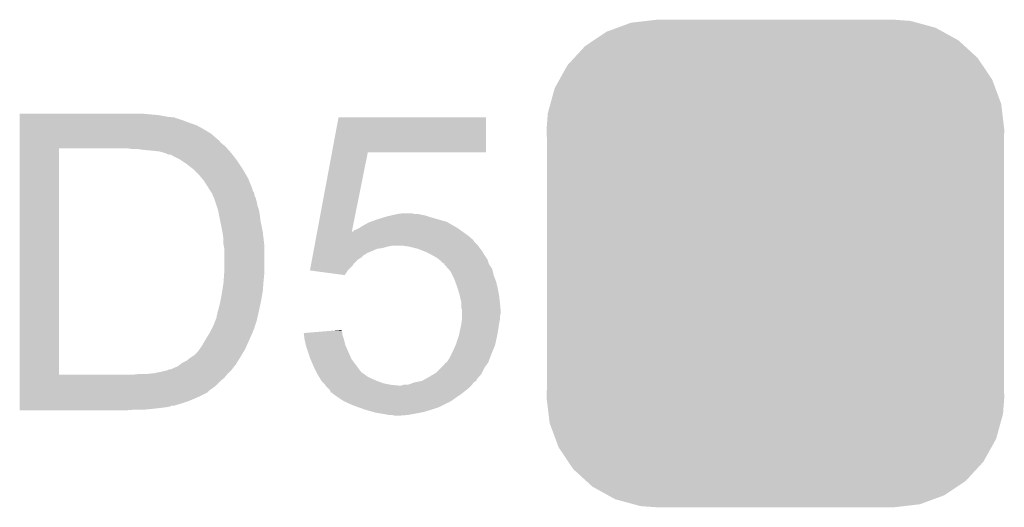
# Model space of a CAD drawing. Extents: x -4 to 126, y -8 to 66.
# Tile 130 of 256: x 38.76 to 42, y 52.49 to 54.09. Entities that reach past the tile are written whole.
import ezdxf

# ---------------------------------------------------------------- set-up
doc = ezdxf.new("R2010")
doc.units = 0
doc.layers.get('0').update_dxf_attribs({"linetype": 'CONTINUOUS'})
doc.layers.add('CLICKER_2_FOR_TMPM4L4A_V104_GTO', color=11, linetype='CONTINUOUS')
doc.layers.add('CLICKER_2_FOR_TMPM4L4A_V104_GTS', color=8, linetype='CONTINUOUS')

# ---------------------------------------------------------------- blocks, each defined once
blk = doc.blocks.new('CUSTOM_227')
for points in [[(-0.520444, 0.77482), (-0.474934, 0.791542), (0.527226, 0.77482), (0.46606, 0.791542)], [(-0.474934, 0.791542), (-0.424278, 0.797396), (0.46606, 0.791542), (0.444646, 0.797396)], [(-0.424278, 0.797396), (-0.38989, 0.80137), (0.444646, 0.797396), (0.38989, 0.80137)], [(-0.597986, 0.73348), (-0.55529, 0.762016), (0.602194, 0.73348), (0.550446, 0.762016)], [(-0.55529, 0.762016), (-0.520444, 0.77482), (0.550446, 0.762016), (0.527226, 0.77482)], [(-0.662176, 0.67569), (-0.626466, 0.714444), (0.665356, 0.67569), (0.623, 0.714444)], [(-0.626466, 0.714444), (-0.597986, 0.73348), (0.623, 0.714444), (0.602194, 0.73348)], [(-0.710502, 0.604682), (-0.684478, 0.651484), (0.713178, 0.604682), (0.68166, 0.651484)], [(-0.684478, 0.651484), (-0.662176, 0.67569), (0.68166, 0.651484), (0.665356, 0.67569)], [(-0.72608, 0.576662), (-0.710502, 0.604682), (0.723586, 0.576662), (0.713178, 0.604682)], [(-0.740558, 0.524428), (-0.72608, 0.576662), (0.742984, 0.524428), (0.723586, 0.576662)], [(-0.748946, 0.494162), (-0.740558, 0.524428), (0.74659, 0.494162), (0.742984, 0.524428)], [(-0.75311, 0.43942), (-0.748946, 0.494162), (0.75311, 0.43942), (0.74659, 0.494162)], [(-0.75184, 0.409128), (-0.75311, 0.43942), (0.75184, 0.409128), (0.75311, 0.43942)], [(-0.75184, 0.409126), (-0.75184, 0.409128), (0.75184, 0.409126), (0.75184, 0.409128)], [(-0.75184, -0.409126), (-0.75184, 0.409126), (0.75184, -0.409126), (0.75184, 0.409126)], [(-0.75311, -0.43942), (-0.751842, -0.409128), (0.75311, -0.43942), (0.75184, -0.409128)], [(-0.751842, -0.409128), (-0.75184, -0.409126), (0.75184, -0.409128), (0.75184, -0.409126)], [(-0.746588, -0.494162), (-0.75311, -0.43942), (0.748946, -0.494162), (0.75311, -0.43942)], [(-0.742984, -0.524428), (-0.746588, -0.494162), (0.740556, -0.524428), (0.748946, -0.494162)], [(-0.723584, -0.576662), (-0.742984, -0.524428), (0.72608, -0.576662), (0.740556, -0.524428)], [(-0.713178, -0.604682), (-0.723584, -0.576662), (0.7105, -0.604682), (0.72608, -0.576662)], [(-0.681658, -0.651484), (-0.713178, -0.604682), (0.684478, -0.651484), (0.7105, -0.604682)], [(-0.665356, -0.67569), (-0.681658, -0.651484), (0.662174, -0.67569), (0.684478, -0.651484)], [(-0.622998, -0.714444), (-0.665356, -0.67569), (0.626466, -0.714444), (0.662174, -0.67569)], [(-0.602194, -0.73348), (-0.622998, -0.714444), (0.597984, -0.73348), (0.626466, -0.714444)], [(-0.550444, -0.762016), (-0.602194, -0.73348), (0.55529, -0.762016), (0.597984, -0.73348)], [(-0.527226, -0.77482), (-0.550444, -0.762016), (0.520442, -0.77482), (0.55529, -0.762016)], [(-0.466058, -0.791542), (-0.527226, -0.77482), (0.474934, -0.791542), (0.520442, -0.77482)], [(-0.444646, -0.797396), (-0.466058, -0.791542), (0.424276, -0.797396), (0.474934, -0.791542)], [(-0.38989, -0.80137), (-0.444646, -0.797396), (0.38989, -0.80137), (0.424276, -0.797396)]]:
    blk.add_solid(points)

msp = doc.modelspace()

# ---------------------------------------------------------------- linework, layer by layer
at = {"layer": 'CLICKER_2_FOR_TMPM4L4A_V104_GTO'}
for points in [[(38.76042, 53.77688), (38.760422, 53.78196), (39.2176, 53.77688), (39.16172, 53.78196)], [(38.76042, 53.7718), (38.76042, 53.77688), (39.245538, 53.7718), (39.2176, 53.77688)], [(38.76042, 53.76926), (38.76042, 53.7718), (39.268402, 53.76926), (39.245538, 53.7718)], [(38.76042, 53.769254), (38.76042, 53.76926), (39.270946, 53.769254), (39.268402, 53.76926)], [(38.76042, 53.76672), (38.76042, 53.769254), (39.273486, 53.76672), (39.270946, 53.769254)], [(38.76042, 53.766718), (38.76042, 53.76672), (39.278564, 53.766718), (39.273486, 53.76672)], [(38.76042, 53.76418), (38.76042, 53.766718), (39.283642, 53.76418), (39.278564, 53.766718)], [(38.76042, 53.7591), (38.76042, 53.76418), (39.29888, 53.7591), (39.283642, 53.76418)], [(38.76042, 53.75148), (38.76042, 53.7591), (39.3192, 53.75148), (39.29888, 53.7591)], [(38.76042, 53.74386), (38.76042, 53.75148), (39.342062, 53.74386), (39.3192, 53.75148)], [(39.788074, 53.65496), (39.809432, 53.769238), (40.294538, 53.65496), (40.29456, 53.769238)], [(39.809432, 53.769238), (39.809438, 53.76926), (40.29456, 53.769238), (39.809438, 53.76926)], [(38.76042, 53.73116), (38.76042, 53.74386), (39.36492, 53.73116), (39.342062, 53.74386)], [(38.76042, 53.71592), (38.76042, 53.73116), (39.390322, 53.71592), (39.36492, 53.73116)], [(38.76042, 53.698142), (38.76042, 53.71592), (39.41064, 53.698142), (39.390322, 53.71592)], [(38.760418, 53.69052), (38.76042, 53.695586), (39.418262, 53.69052), (39.415726, 53.695586)], [(38.760418, 53.68544), (38.760418, 53.69052), (39.42334, 53.68544), (39.418262, 53.69052)], [(38.760418, 53.67274), (38.760418, 53.68544), (39.438582, 53.67274), (39.42334, 53.68544)], [(38.76042, 53.6956), (38.76042, 53.698142), (39.413186, 53.6956), (39.41064, 53.698142)], [(38.76042, 53.695586), (38.76042, 53.6956), (39.415726, 53.695586), (39.413186, 53.6956)], [(38.760402, 52.923462), (38.760418, 53.66766), (38.88994, 52.923462), (38.889962, 53.66766)], [(38.760418, 53.66766), (38.760418, 53.67274), (39.443028, 53.66766), (39.438582, 53.67274)], [(39.133782, 53.66512), (39.115998, 53.66766), (39.44525, 53.66512), (39.443028, 53.66766)], [(39.16934, 53.66258), (39.15156, 53.66512), (39.447472, 53.66258), (39.44525, 53.66512)], [(39.19728, 53.66004), (39.16934, 53.66258), (39.449696, 53.66004), (39.447472, 53.66258)], [(39.220142, 53.6575), (39.19728, 53.66004), (39.451918, 53.6575), (39.449696, 53.66004)], [(39.237916, 53.652422), (39.220142, 53.6575), (39.45636, 53.652422), (39.451918, 53.6575)], [(39.237922, 53.65242), (39.237916, 53.652422), (39.456362, 53.65242), (39.45636, 53.652422)], [(39.250624, 53.64734), (39.237922, 53.65242), (39.460314, 53.64734), (39.456362, 53.65242)], [(39.739176, 53.39334), (39.78807, 53.654942), (39.853152, 53.39334), (39.905936, 53.654942)], [(39.78807, 53.654942), (39.788074, 53.65496), (39.905936, 53.654942), (40.294538, 53.65496)], [(39.258246, 53.647334), (39.250624, 53.64734), (39.460318, 53.647334), (39.460314, 53.64734)], [(39.260784, 53.644798), (39.258246, 53.647334), (39.46229, 53.644798), (39.460318, 53.647334)], [(39.286182, 53.632098), (39.260784, 53.644798), (39.472168, 53.632098), (39.46229, 53.644798)], [(39.28999, 53.62956), (39.286182, 53.632098), (39.47414, 53.62956), (39.472168, 53.632098)], [(39.30904, 53.61686), (39.28999, 53.62956), (39.482608, 53.61686), (39.47414, 53.62956)], [(39.331896, 53.599082), (39.30904, 53.61686), (39.49446, 53.599082), (39.482608, 53.61686)], [(39.3319, 53.599078), (39.331896, 53.599082), (39.494464, 53.599078), (39.49446, 53.599082)], [(39.34968, 53.5813), (39.3319, 53.599078), (39.504834, 53.5813), (39.494464, 53.599078)], [(39.360564, 53.568602), (39.34968, 53.5813), (39.51224, 53.568602), (39.504834, 53.5813)], [(39.36492, 53.56352), (39.360564, 53.568602), (39.514274, 53.56352), (39.51224, 53.568602)], [(39.37508, 53.548278), (39.36492, 53.56352), (39.52037, 53.548278), (39.514274, 53.56352)], [(39.377622, 53.5432), (39.37508, 53.548278), (39.5224, 53.5432), (39.52037, 53.548278)], [(39.380162, 53.540656), (39.377622, 53.5432), (39.523418, 53.540656), (39.5224, 53.5432)], [(39.382702, 53.535578), (39.380162, 53.540656), (39.525448, 53.535578), (39.523418, 53.540656)], [(39.38609, 53.530496), (39.382702, 53.535578), (39.52748, 53.530496), (39.525448, 53.535578)], [(39.387786, 53.527954), (39.38609, 53.530496), (39.527484, 53.527954), (39.52748, 53.530496)], [(39.39286, 53.52034), (39.387786, 53.527954), (39.532558, 53.52034), (39.527484, 53.527954)], [(39.392862, 53.520336), (39.39286, 53.52034), (39.53256, 53.520336), (39.532558, 53.52034)], [(39.396128, 53.512716), (39.392862, 53.520336), (39.532562, 53.512716), (39.53256, 53.520336)], [(39.40048, 53.50256), (39.396128, 53.512716), (39.537642, 53.50256), (39.532562, 53.512716)], [(39.400482, 53.502558), (39.40048, 53.50256), (39.537642, 53.502558), (39.537642, 53.50256)], [(39.403868, 53.4924), (39.400482, 53.502558), (39.54018, 53.4924), (39.537642, 53.502558)], [(39.4081, 53.4797), (39.403868, 53.4924), (39.542722, 53.4797), (39.54018, 53.4924)], [(39.41318, 53.46446), (39.4081, 53.4797), (39.5478, 53.46446), (39.542722, 53.4797)], [(39.41318, 53.464458), (39.41318, 53.46446), (39.547802, 53.464458), (39.5478, 53.46446)], [(39.416228, 53.44922), (39.41318, 53.464458), (39.55034, 53.44922), (39.547802, 53.464458)], [(39.420292, 53.428902), (39.416228, 53.44922), (39.55288, 53.428902), (39.55034, 53.44922)], [(39.427912, 53.3908), (39.420292, 53.428902), (39.5605, 53.3908), (39.55288, 53.428902)], [(39.885618, 53.411118), (39.908482, 53.42382), (40.191696, 53.411118), (40.169468, 53.42382)], [(39.908482, 53.42382), (39.915466, 53.42636), (40.169468, 53.42382), (40.165022, 53.42636)], [(39.915466, 53.42636), (39.93642, 53.43398), (40.165022, 53.42636), (40.138352, 53.43398)], [(39.93642, 53.43398), (39.961184, 53.4416), (40.138352, 53.43398), (40.11168, 53.4416)], [(39.961184, 53.4416), (39.96944, 53.44414), (40.11168, 53.4416), (40.104058, 53.44414)], [(39.96944, 53.44414), (39.980438, 53.446678), (40.104058, 53.44414), (40.09644, 53.446678)], [(39.980438, 53.446678), (40.00246, 53.45176), (40.09644, 53.446678), (40.071042, 53.45176)], [(40.00246, 53.45176), (40.020226, 53.454298), (40.058344, 53.45176), (40.050722, 53.454298)], [(40.020226, 53.454298), (40.020242, 53.4543), (40.050722, 53.454298), (40.020242, 53.4543)], [(39.73871, 53.390852), (39.739176, 53.39334), (39.852652, 53.390852), (39.855146, 53.39334)], [(39.852652, 53.390852), (39.853152, 53.39334), (40.221846, 53.390852), (40.218362, 53.39334)], [(39.855146, 53.39334), (39.857686, 53.393354), (40.218362, 53.39334), (40.218342, 53.393354)], [(39.857686, 53.393354), (39.860228, 53.39842), (40.218342, 53.393354), (40.21125, 53.39842)], [(39.860228, 53.39842), (39.86784, 53.40096), (40.21125, 53.39842), (40.207694, 53.40096)], [(39.86784, 53.40096), (39.877998, 53.40604), (40.207694, 53.40096), (40.200582, 53.40604)], [(39.877998, 53.40604), (39.878002, 53.406042), (40.200582, 53.40604), (40.20058, 53.406042)], [(39.878002, 53.406042), (39.885618, 53.411118), (40.20058, 53.406042), (40.191696, 53.411118)], [(39.42842, 53.38826), (39.427912, 53.3908), (39.5608, 53.38826), (39.5605, 53.3908)], [(39.43096, 53.370478), (39.42842, 53.38826), (39.562892, 53.370478), (39.5608, 53.38826)], [(39.43096, 53.352698), (39.43096, 53.370478), (39.564984, 53.352698), (39.562892, 53.370478)], [(39.731104, 53.350158), (39.733478, 53.362854), (40.26662, 53.350158), (40.253926, 53.362854)], [(39.733478, 53.362854), (39.733952, 53.365392), (40.253926, 53.362854), (40.25392, 53.365392)], [(39.733952, 53.365392), (39.736802, 53.38064), (40.25392, 53.365392), (40.23614, 53.38064)], [(39.736802, 53.38064), (39.73871, 53.390852), (40.23614, 53.38064), (40.221846, 53.390852)], [(39.431976, 53.347618), (39.43096, 53.352698), (39.56558, 53.347618), (39.564984, 53.352698)], [(39.4335, 53.339998), (39.431976, 53.347618), (39.56558, 53.339998), (39.56558, 53.347618)], [(39.4335, 53.26126), (39.4335, 53.339998), (39.56558, 53.26126), (39.56558, 53.339998)], [(39.725882, 53.322218), (39.72873, 53.337458), (39.90086, 53.322218), (39.936418, 53.337458)], [(39.72873, 53.337458), (39.729206, 53.34), (39.936418, 53.337458), (39.954198, 53.34)], [(39.729206, 53.34), (39.730156, 53.34508), (39.954198, 53.34), (39.97198, 53.34508)], [(39.730156, 53.34508), (39.73063, 53.34762), (39.97198, 53.34508), (39.984678, 53.34762)], [(39.73063, 53.34762), (39.731104, 53.350158), (40.268524, 53.34762), (40.26662, 53.350158)], [(40.040558, 53.34508), (40.022778, 53.34762), (40.27043, 53.34508), (40.268524, 53.34762)], [(40.071038, 53.33746), (40.040558, 53.34508), (40.276146, 53.33746), (40.27043, 53.34508)], [(40.090096, 53.329838), (40.071038, 53.33746), (40.281862, 53.329838), (40.276146, 53.33746)], [(40.09644, 53.3273), (40.090096, 53.329838), (40.283386, 53.3273), (40.281862, 53.329838)], [(40.11676, 53.31714), (40.09644, 53.3273), (40.289478, 53.31714), (40.283386, 53.3273)], [(39.720186, 53.291738), (39.722084, 53.301898), (39.862758, 53.291738), (39.872918, 53.301898)], [(39.722084, 53.301898), (39.723508, 53.309518), (39.872918, 53.301898), (39.885618, 53.309518)], [(39.723508, 53.309518), (39.724932, 53.317138), (39.885618, 53.309518), (39.89324, 53.317138)], [(39.724932, 53.317138), (39.725408, 53.319678), (39.89324, 53.317138), (39.898316, 53.319678)], [(39.725408, 53.319678), (39.725882, 53.322218), (39.898316, 53.319678), (39.90086, 53.322218)], [(40.134538, 53.306982), (40.11676, 53.31714), (40.296252, 53.306982), (40.289478, 53.31714)], [(40.140892, 53.3019), (40.134538, 53.306982), (40.29964, 53.3019), (40.296252, 53.306982)], [(40.147238, 53.296822), (40.140892, 53.3019), (40.301334, 53.296822), (40.29964, 53.3019)], [(40.154854, 53.289206), (40.147238, 53.296822), (40.303872, 53.289206), (40.301334, 53.296822)], [(39.715444, 53.266364), (39.717812, 53.27904), (39.839924, 53.266364), (39.8526, 53.27904)], [(39.715624, 53.26634), (39.715444, 53.266364), (39.8399, 53.26634), (39.839924, 53.266364)], [(39.829728, 53.251102), (39.715624, 53.26634), (39.829728, 53.251102), (39.8399, 53.26634)], [(39.717812, 53.27904), (39.720186, 53.291738), (39.8526, 53.27904), (39.862758, 53.291738)], [(40.157378, 53.2892), (40.154854, 53.289206), (40.303874, 53.2892), (40.303872, 53.289206)], [(40.1574, 53.286666), (40.157378, 53.2892), (40.30472, 53.286666), (40.303874, 53.2892)], [(40.15741, 53.286656), (40.1574, 53.286666), (40.304722, 53.286656), (40.30472, 53.286666)], [(40.17095, 53.271418), (40.15741, 53.286656), (40.314882, 53.271418), (40.304722, 53.286656)], [(40.177718, 53.2638), (40.17095, 53.271418), (40.316788, 53.2638), (40.314882, 53.271418)], [(40.184072, 53.251098), (40.177718, 53.2638), (40.319962, 53.251098), (40.316788, 53.2638)], [(39.43096, 53.2257), (39.431504, 53.23332), (39.562452, 53.2257), (39.56304, 53.23332)], [(39.431504, 53.23332), (39.433318, 53.25872), (39.56304, 53.23332), (39.56558, 53.25872)], [(39.433318, 53.25872), (39.4335, 53.26126), (39.56558, 53.25872), (39.56558, 53.26126)], [(40.19042, 53.2384), (40.184072, 53.251098), (40.324724, 53.2384), (40.319962, 53.251098)], [(40.193194, 53.230778), (40.19042, 53.2384), (40.32758, 53.230778), (40.324724, 53.2384)], [(40.200582, 53.21046), (40.193194, 53.230778), (40.33266, 53.21046), (40.32758, 53.230778)], [(39.42588, 53.19268), (39.427052, 53.2003), (39.55923, 53.19268), (39.5605, 53.2003)], [(39.427052, 53.2003), (39.43096, 53.2257), (39.5605, 53.2003), (39.562452, 53.2257)], [(40.2082, 53.18506), (40.200582, 53.21046), (40.33774, 53.18506), (40.33266, 53.21046)], [(39.41318, 53.134262), (39.4208, 53.16474), (39.5478, 53.134262), (39.55433, 53.16474)], [(39.4208, 53.16474), (39.421722, 53.16982), (39.55433, 53.16474), (39.55542, 53.16982)], [(39.421722, 53.16982), (39.42588, 53.19268), (39.55542, 53.16982), (39.55923, 53.19268)], [(40.2082, 53.185058), (40.2082, 53.18506), (40.337742, 53.185058), (40.33774, 53.18506)], [(40.21328, 53.162202), (40.2082, 53.185058), (40.34028, 53.162202), (40.337742, 53.185058)], [(39.41064, 53.126636), (39.413178, 53.13426), (39.54604, 53.126636), (39.5478, 53.13426)], [(39.413178, 53.13426), (39.41318, 53.134262), (39.5478, 53.13426), (39.5478, 53.134262)], [(40.21328, 53.1622), (40.21328, 53.162202), (40.34028, 53.1622), (40.34028, 53.162202)], [(40.21328, 53.144424), (40.21328, 53.1622), (40.342058, 53.144424), (40.34028, 53.1622)], [(40.215818, 53.136802), (40.21328, 53.144424), (40.34282, 53.136802), (40.342058, 53.144424)], [(40.21582, 53.124098), (40.215818, 53.136802), (40.34282, 53.124098), (40.34282, 53.136802)], [(39.403016, 53.098694), (39.404034, 53.101238), (39.540174, 53.098694), (39.54018, 53.101238)], [(39.404034, 53.101238), (39.408098, 53.111396), (39.54018, 53.101238), (39.542524, 53.111396)], [(39.408098, 53.111396), (39.4081, 53.116476), (39.542524, 53.111396), (39.543696, 53.116476)], [(39.4081, 53.116476), (39.410638, 53.121556), (39.543696, 53.116476), (39.544868, 53.121556)], [(39.410638, 53.121556), (39.41064, 53.126636), (39.544868, 53.121556), (39.54604, 53.126636)], [(40.213642, 53.09108), (40.215456, 53.103778), (40.33774, 53.09108), (40.34028, 53.103778)], [(40.215456, 53.103778), (40.21582, 53.106322), (40.34028, 53.103778), (40.34028, 53.106322)], [(40.21582, 53.113938), (40.21582, 53.124098), (40.34028, 53.113938), (40.34282, 53.124098)], [(40.21582, 53.106322), (40.21582, 53.113938), (40.34028, 53.106322), (40.34028, 53.113938)], [(39.38524, 53.060602), (39.39032, 53.070762), (39.525666, 53.060602), (39.53002, 53.070762)], [(39.39032, 53.070762), (39.39794, 53.086), (39.53002, 53.070762), (39.535098, 53.086)], [(39.39794, 53.086), (39.400986, 53.093618), (39.535098, 53.086), (39.537638, 53.093618)], [(39.400986, 53.093618), (39.402, 53.096154), (39.537638, 53.093618), (39.53764, 53.096154)], [(39.402, 53.096154), (39.403016, 53.098694), (39.53764, 53.096154), (39.540174, 53.098694)], [(39.726274, 53.063136), (39.78864, 53.068216), (39.82212, 53.063136), (39.819582, 53.068216)], [(39.78864, 53.068216), (39.81958, 53.070736), (39.819582, 53.068216), (39.81958, 53.070736)], [(40.206748, 53.05806), (40.210014, 53.0733), (40.33266, 53.05806), (40.3352, 53.0733)], [(40.210014, 53.0733), (40.21328, 53.08854), (40.3352, 53.0733), (40.337376, 53.08854)], [(40.21328, 53.08854), (40.213642, 53.09108), (40.337376, 53.08854), (40.33774, 53.09108)], [(39.36238, 53.0225), (39.37254, 53.04028), (39.508852, 53.0225), (39.516754, 53.04028)], [(39.37254, 53.04028), (39.380476, 53.05298), (39.516754, 53.04028), (39.5224, 53.05298)], [(39.380476, 53.05298), (39.38524, 53.060602), (39.5224, 53.05298), (39.525666, 53.060602)], [(39.69514, 53.0606), (39.726274, 53.063136), (39.822122, 53.0606), (39.82212, 53.063136)], [(39.695772, 53.055518), (39.69514, 53.0606), (39.822122, 53.055518), (39.822122, 53.0606)], [(39.69766, 53.04028), (39.695772, 53.055518), (39.827198, 53.04028), (39.822122, 53.055518)], [(39.702178, 53.019958), (39.69766, 53.04028), (39.83228, 53.019958), (39.827198, 53.04028)], [(40.1955, 53.0225), (40.20566, 53.052982), (40.325038, 53.0225), (40.33157, 53.052982)], [(40.20566, 53.052982), (40.206748, 53.05806), (40.33157, 53.052982), (40.33266, 53.05806)], [(39.344598, 52.9971), (39.35222, 53.00726), (39.495984, 52.9971), (39.50208, 53.00726)], [(39.35222, 53.00726), (39.36238, 53.0225), (39.50208, 53.00726), (39.508852, 53.0225)], [(39.70274, 53.017422), (39.702178, 53.019958), (39.833408, 53.017422), (39.83228, 53.019958)], [(39.71544, 52.97932), (39.70274, 53.017422), (39.850344, 52.97932), (39.833408, 53.017422)], [(40.18534, 52.99964), (40.195498, 53.022498), (40.315894, 52.99964), (40.325038, 53.022498)], [(40.195498, 53.022498), (40.1955, 53.0225), (40.325038, 53.022498), (40.325038, 53.0225)], [(39.309038, 52.969158), (39.32174, 52.97932), (39.478902, 52.969158), (39.485252, 52.97932)], [(39.32174, 52.97932), (39.32555, 52.98186), (39.485252, 52.97932), (39.48684, 52.98186)], [(39.32555, 52.98186), (39.33698, 52.98948), (39.48684, 52.98186), (39.491412, 52.98948)], [(39.33698, 52.98948), (39.344598, 52.9971), (39.491412, 52.98948), (39.495984, 52.9971)], [(39.717618, 52.97424), (39.71544, 52.97932), (39.852602, 52.97424), (39.850344, 52.97932)], [(39.73068, 52.94376), (39.717618, 52.97424), (39.875462, 52.94376), (39.852602, 52.97424)], [(40.16502, 52.964084), (40.17518, 52.979322), (40.30218, 52.964084), (40.307894, 52.979322)], [(40.17518, 52.979322), (40.177718, 52.9844), (40.307894, 52.979322), (40.3098, 52.9844)], [(40.177718, 52.9844), (40.18534, 52.99964), (40.3098, 52.9844), (40.315894, 52.99964)], [(39.22776, 52.9336), (39.248074, 52.938678), (39.451278, 52.9336), (39.456356, 52.938678)], [(39.248074, 52.938678), (39.250614, 52.941214), (39.456356, 52.938678), (39.458892, 52.941214)], [(39.250614, 52.941214), (39.258236, 52.94122), (39.458892, 52.941214), (39.458898, 52.94122)], [(39.258236, 52.94122), (39.2684, 52.9463), (39.458898, 52.94122), (39.462708, 52.9463)], [(39.2684, 52.9463), (39.281092, 52.951378), (39.462708, 52.9463), (39.46652, 52.951378)], [(39.281092, 52.951378), (39.281098, 52.95138), (39.46652, 52.951378), (39.46652, 52.95138)], [(39.281098, 52.95138), (39.287448, 52.95646), (39.46652, 52.95138), (39.471598, 52.95646)], [(39.287448, 52.95646), (39.2938, 52.96154), (39.471598, 52.95646), (39.474142, 52.96154)], [(39.2938, 52.96154), (39.309038, 52.969158), (39.474142, 52.96154), (39.478902, 52.969158)], [(39.73576, 52.9336), (39.73068, 52.94376), (39.883082, 52.9336), (39.875462, 52.94376)], [(40.132002, 52.931062), (40.147236, 52.946298), (40.28186, 52.931062), (40.28948, 52.946298)], [(40.147236, 52.946298), (40.157402, 52.956464), (40.28948, 52.946298), (40.29674, 52.956464)], [(40.157402, 52.956464), (40.159946, 52.961542), (40.29674, 52.956464), (40.300366, 52.961542)], [(40.159946, 52.961542), (40.165008, 52.964078), (40.300366, 52.961542), (40.302178, 52.964078)], [(40.165008, 52.964078), (40.16502, 52.964084), (40.302178, 52.964078), (40.30218, 52.964084)], [(38.760402, 52.92344), (38.760402, 52.923462), (39.131238, 52.92344), (38.88994, 52.923462)], [(38.760402, 52.913278), (38.760402, 52.92344), (39.433498, 52.913278), (39.441966, 52.92344)], [(38.760402, 52.900582), (38.760402, 52.913278), (39.418262, 52.900582), (39.433498, 52.913278)], [(39.131238, 52.92344), (39.15156, 52.92598), (39.441966, 52.92344), (39.444082, 52.92598)], [(39.176962, 52.92598), (39.202362, 52.92852), (39.444082, 52.92598), (39.4462, 52.92852)], [(39.202362, 52.92852), (39.22776, 52.9336), (39.4462, 52.92852), (39.451278, 52.9336)], [(39.73703, 52.93106), (39.73576, 52.9336), (39.88562, 52.93106), (39.883082, 52.9336)], [(39.7383, 52.92852), (39.73703, 52.93106), (39.88943, 52.92852), (39.88562, 52.93106)], [(39.739824, 52.92598), (39.7383, 52.92852), (39.89324, 52.92598), (39.88943, 52.92852)], [(39.744396, 52.91836), (39.739824, 52.92598), (39.903402, 52.91836), (39.89324, 52.92598)], [(39.748968, 52.91074), (39.744396, 52.91836), (39.91864, 52.91074), (39.903402, 52.91836)], [(39.753538, 52.903122), (39.748968, 52.91074), (39.936416, 52.903122), (39.91864, 52.91074)], [(40.083744, 52.90312), (40.088304, 52.905654), (40.26154, 52.90312), (40.264074, 52.905654)], [(40.088304, 52.905654), (40.092874, 52.908194), (40.264074, 52.905654), (40.26408, 52.908194)], [(40.092874, 52.908194), (40.1066, 52.91582), (40.26408, 52.908194), (40.270614, 52.91582)], [(40.1066, 52.91582), (40.123532, 52.92598), (40.270614, 52.91582), (40.27932, 52.92598)], [(40.123532, 52.92598), (40.132002, 52.931062), (40.27932, 52.92598), (40.28186, 52.931062)], [(38.7604, 52.88534), (38.760402, 52.900582), (39.40302, 52.88534), (39.418262, 52.900582)], [(38.7604, 52.872638), (38.7604, 52.88534), (39.385238, 52.872638), (39.40302, 52.88534)], [(39.75354, 52.90312), (39.753538, 52.903122), (39.93642, 52.90312), (39.936416, 52.903122)], [(39.76116, 52.8955), (39.75354, 52.90312), (39.956742, 52.8955), (39.93642, 52.90312)], [(39.763698, 52.892962), (39.76116, 52.8955), (39.969432, 52.892962), (39.956742, 52.8955)], [(39.765394, 52.89042), (39.763698, 52.892962), (39.982138, 52.89042), (39.969432, 52.892962)], [(39.767088, 52.88788), (39.765394, 52.89042), (40.007538, 52.88788), (39.982138, 52.89042)], [(39.76878, 52.88534), (39.767088, 52.88788), (40.24376, 52.88534), (40.2463, 52.88788)], [(39.773862, 52.880258), (39.76878, 52.88534), (40.238678, 52.880258), (40.24376, 52.88534)], [(39.781476, 52.872642), (39.773862, 52.880258), (40.229156, 52.872642), (40.238678, 52.880258)], [(40.007538, 52.88788), (40.015162, 52.887882), (40.2463, 52.88788), (40.246302, 52.887882)], [(40.015162, 52.887882), (40.022776, 52.890418), (40.246302, 52.887882), (40.248838, 52.890418)], [(40.022776, 52.890418), (40.022784, 52.89042), (40.248838, 52.890418), (40.248838, 52.89042)], [(40.022784, 52.89042), (40.038024, 52.890422), (40.248838, 52.89042), (40.24884, 52.890422)], [(40.038024, 52.890422), (40.058336, 52.898038), (40.24884, 52.890422), (40.253918, 52.898038)], [(40.058336, 52.898038), (40.058342, 52.89804), (40.253918, 52.898038), (40.25392, 52.89804)], [(40.058342, 52.89804), (40.083744, 52.90312), (40.25392, 52.89804), (40.26154, 52.90312)], [(38.7604, 52.865018), (38.7604, 52.872638), (39.377616, 52.865018), (39.385238, 52.872638)], [(38.7604, 52.85232), (38.7604, 52.865018), (39.35222, 52.85232), (39.377616, 52.865018)], [(38.7604, 52.83708), (38.7604, 52.85232), (39.31666, 52.83708), (39.35222, 52.85232)], [(39.784016, 52.865036), (39.781476, 52.872642), (40.21965, 52.865036), (40.229156, 52.872642)], [(39.789078, 52.86502), (39.784016, 52.865036), (40.21963, 52.86502), (40.21965, 52.865036)], [(39.7891, 52.86249), (39.789078, 52.86502), (40.216466, 52.86249), (40.21963, 52.86502)], [(39.792668, 52.85994), (39.7891, 52.86249), (40.21328, 52.85994), (40.216466, 52.86249)], [(39.80688, 52.84978), (39.792668, 52.85994), (40.19804, 52.84978), (40.21328, 52.85994)], [(39.822118, 52.839622), (39.80688, 52.84978), (40.183816, 52.839622), (40.19804, 52.84978)], [(38.7604, 52.82946), (38.7604, 52.83708), (39.2938, 52.82946), (39.31666, 52.83708)], [(38.7604, 52.82184), (38.7604, 52.82946), (39.268398, 52.82184), (39.2938, 52.82946)], [(38.7604, 52.821838), (38.7604, 52.82184), (39.260776, 52.821838), (39.268398, 52.82184)], [(38.7604, 52.8193), (38.7604, 52.821838), (39.255698, 52.8193), (39.260776, 52.821838)], [(38.7604, 52.81676), (38.7604, 52.8193), (39.243, 52.81676), (39.255698, 52.8193)], [(38.7604, 52.81422), (38.7604, 52.81676), (39.22268, 52.81422), (39.243, 52.81676)], [(38.7604, 52.81168), (38.7604, 52.81422), (39.19982, 52.81168), (39.22268, 52.81422)], [(38.7604, 52.80914), (38.7604, 52.81168), (39.174422, 52.80914), (39.19982, 52.81168)], [(38.7604, 52.806622), (38.7604, 52.80914), (39.111206, 52.806622), (39.14394, 52.80914)], [(39.827202, 52.83708), (39.822118, 52.839622), (40.180258, 52.83708), (40.183816, 52.839622)], [(39.84244, 52.82946), (39.827202, 52.83708), (40.165018, 52.82946), (40.180258, 52.83708)], [(39.860222, 52.82184), (39.84244, 52.82946), (40.149778, 52.82184), (40.165018, 52.82946)], [(39.874446, 52.81676), (39.860222, 52.82184), (40.139618, 52.81676), (40.149778, 52.82184)], [(39.89578, 52.80914), (39.874446, 52.81676), (40.11676, 52.80914), (40.139618, 52.81676)], [(39.92245, 52.80152), (39.89578, 52.80914), (40.091362, 52.80152), (40.11676, 52.80914)], [(39.110922, 52.8066), (38.7604, 52.806622), (39.110922, 52.8066), (39.111206, 52.806622)], [(39.931338, 52.79898), (39.92245, 52.80152), (40.07866, 52.79898), (40.091362, 52.80152)], [(39.94658, 52.79644), (39.931338, 52.79898), (40.06596, 52.79644), (40.07866, 52.79898)], [(39.96182, 52.7939), (39.94658, 52.79644), (40.05199, 52.7939), (40.06596, 52.79644)], [(39.974518, 52.79136), (39.96182, 52.7939), (40.038022, 52.79136), (40.05199, 52.7939)], [(39.994838, 52.78882), (39.984678, 52.79136), (40.007542, 52.78882), (40.038022, 52.79136)]]:
    msp.add_solid(points, dxfattribs=at)

# ---------------------------------------------------------------- block references
at = {"layer": 'CLICKER_2_FOR_TMPM4L4A_V104_GTS'}
msp.add_blockref('CUSTOM_227', (41.24706, 53.2892), dxfattribs=at)

doc.saveas('drawing.dxf')
